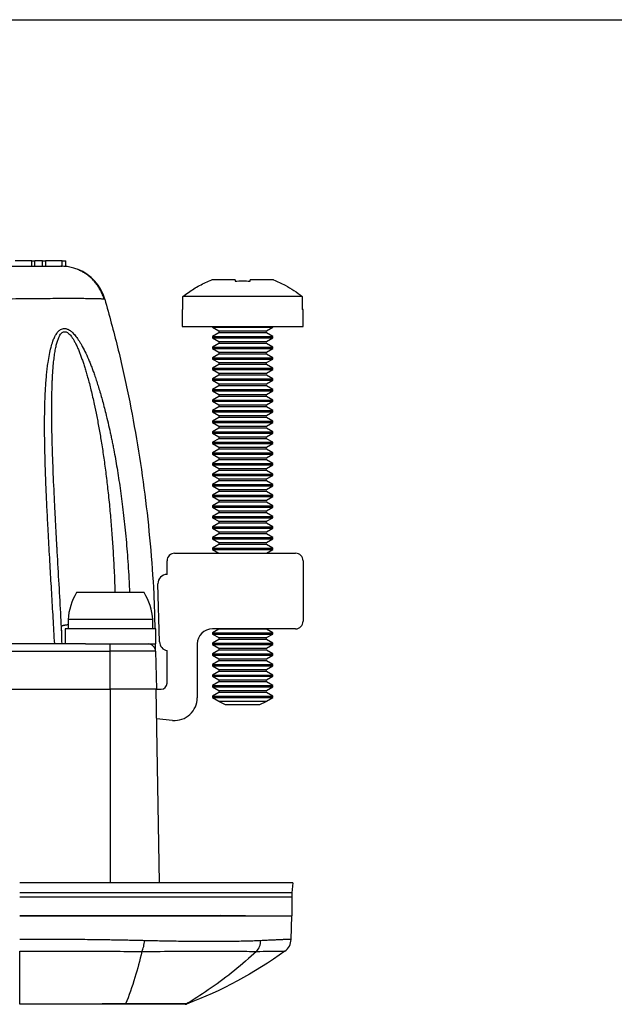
# Model space of a CAD drawing. Extents: x 3 to 428, y 3 to 275.
# Tile 23 of 42: x 182 to 217, y 218 to 275. Entities that reach past the tile are written whole.
import ezdxf

# ---------------------------------------------------------------- set-up
doc = ezdxf.new("R2010")
doc.units = 0
doc.linetypes.add('SLD-SOLID', pattern=[0])
doc.layers.get('0').update_dxf_attribs({"linetype": 'CONTINUOUS'})
doc.layers.add('BORDER', color=7, linetype='SLD-SOLID')

msp = doc.modelspace()

# ---------------------------------------------------------------- linework, layer by layer
at = {"color": 7, "linetype": 'SLD-SOLID'}
for p, q in [((182.896, 261.2351), (181.9335, 261.2351)), ((182.896, 260.9289), (182.896, 261.2351)), ((182.896, 261.2351), (183.071, 261.2351)), ((183.071, 260.9289), (183.071, 261.2351)), ((183.5085, 261.2351), (183.071, 261.2351)), ((183.5085, 260.9289), (183.5085, 261.2351)), ((183.5085, 261.2351), (183.6835, 261.2351)), ((183.6835, 261.2351), (183.6835, 260.9289)), ((184.646, 261.2351), (183.6835, 261.2351)), ((184.646, 261.2351), (184.8648, 261.2351)), ((184.8648, 260.9149), (184.8648, 261.2351)), ((184.5947, 260.9289), (184.646, 260.9284)), ((194.6606, 260.1414), (193.3077, 260.1414)), ((194.6606, 260.1414), (194.6606, 260.0628)), ((196.8885, 260.1414), (195.5356, 260.1414)), ((195.5356, 260.0628), (195.5356, 260.1414)), ((187.0731, 259.0348), (187.1193, 259.0228)), ((198.5502, 259.1789), (191.6461, 259.1789)), ((191.6461, 258.4264), (191.6461, 259.1789)), ((198.5502, 259.1789), (198.5502, 258.4264)), ((191.5981, 258.4264), (191.5981, 257.4289)), ((191.6461, 258.4264), (191.5981, 258.4264)), ((198.5981, 258.4264), (198.5502, 258.4264)), ((198.5981, 257.4289), (198.5981, 258.4264)), ((191.5981, 257.4289), (198.5981, 257.4289)), ((193.3481, 257.4289), (193.3481, 257.3906)), ((193.3481, 257.3906), (193.7128, 257.1801)), ((193.3481, 257.3906), (195.0981, 257.3906)), ((195.0981, 257.3906), (196.8481, 257.3906)), ((196.4834, 257.1801), (196.8481, 257.3906)), ((196.8481, 257.3906), (196.8481, 257.4289)), ((193.7128, 257.0652), (193.3481, 256.8547)), ((193.3481, 256.8547), (193.3481, 256.7781)), ((193.3481, 256.8547), (196.8481, 256.8547)), ((193.3481, 256.7781), (193.7128, 256.5676)), ((193.3481, 256.7781), (195.0981, 256.7781)), ((195.0981, 256.7781), (196.8481, 256.7781)), ((196.8481, 256.8547), (196.4834, 257.0652)), ((196.4834, 256.5676), (196.8481, 256.7781)), ((196.8481, 256.7781), (196.8481, 256.8547)), ((193.7128, 256.4527), (193.3481, 256.2422)), ((193.3481, 256.2422), (193.3481, 256.1656)), ((193.3481, 256.2422), (196.8481, 256.2422)), ((193.3481, 256.1656), (193.7128, 255.9551)), ((193.3481, 256.1656), (195.0981, 256.1656)), ((195.0981, 256.1656), (196.8481, 256.1656)), ((196.8481, 256.2422), (196.4834, 256.4527)), ((196.4834, 255.9551), (196.8481, 256.1656)), ((196.8481, 256.1656), (196.8481, 256.2422)), ((193.7128, 255.8402), (193.3481, 255.6297)), ((193.3481, 255.6297), (193.3481, 255.5531)), ((193.3481, 255.6297), (196.8481, 255.6297)), ((193.3481, 255.5531), (193.7128, 255.3426)), ((193.3481, 255.5531), (195.0981, 255.5531)), ((195.0981, 255.5531), (196.8481, 255.5531)), ((196.8481, 255.6297), (196.4834, 255.8402)), ((196.4834, 255.3426), (196.8481, 255.5531)), ((196.8481, 255.5531), (196.8481, 255.6297)), ((193.7128, 255.2277), (193.3481, 255.0172)), ((193.3481, 255.0172), (193.3481, 254.9406)), ((193.3481, 255.0172), (196.8481, 255.0172)), ((193.3481, 254.9406), (193.7128, 254.7301)), ((193.3481, 254.9406), (195.0981, 254.9406)), ((195.0981, 254.9406), (196.8481, 254.9406)), ((196.8481, 255.0172), (196.4834, 255.2277)), ((196.4834, 254.7301), (196.8481, 254.9406)), ((196.8481, 254.9406), (196.8481, 255.0172)), ((193.7128, 254.6152), (193.3481, 254.4047)), ((193.3481, 254.4047), (193.3481, 254.3281)), ((193.3481, 254.4047), (196.8481, 254.4047)), ((193.3481, 254.3281), (193.7128, 254.1176)), ((193.3481, 254.3281), (195.0981, 254.3281)), ((195.0981, 254.3281), (196.8481, 254.3281)), ((196.8481, 254.4047), (196.4834, 254.6152)), ((196.4834, 254.1176), (196.8481, 254.3281)), ((196.8481, 254.3281), (196.8481, 254.4047)), ((193.7128, 254.0027), (193.3481, 253.7922)), ((193.3481, 253.7922), (193.3481, 253.7156)), ((193.3481, 253.7922), (196.8481, 253.7922)), ((196.8481, 253.7922), (196.4834, 254.0027)), ((196.8481, 253.7156), (196.8481, 253.7922)), ((193.3481, 253.7156), (193.7128, 253.5051)), ((193.3481, 253.7156), (195.0981, 253.7156)), ((193.7128, 253.3902), (193.3481, 253.1797)), ((193.3481, 253.1797), (193.3481, 253.1031)), ((193.3481, 253.1797), (196.8481, 253.1797)), ((195.0981, 253.7156), (196.8481, 253.7156)), ((196.4834, 253.5051), (196.8481, 253.7156)), ((196.8481, 253.1797), (196.4834, 253.3902)), ((196.8481, 253.1031), (196.8481, 253.1797)), ((193.3481, 253.1031), (193.7128, 252.8926)), ((193.3481, 253.1031), (195.0981, 253.1031)), ((193.7128, 252.7777), (193.3481, 252.5672)), ((195.0981, 253.1031), (196.8481, 253.1031)), ((196.4834, 252.8926), (196.8481, 253.1031)), ((196.8481, 252.5672), (196.4834, 252.7777)), ((193.3481, 252.5672), (193.3481, 252.4906)), ((193.3481, 252.5672), (196.8481, 252.5672)), ((193.3481, 252.4906), (193.7128, 252.2801)), ((193.3481, 252.4906), (195.0981, 252.4906)), ((193.7128, 252.1652), (193.3481, 251.9547)), ((195.0981, 252.4906), (196.8481, 252.4906)), ((196.4834, 252.2801), (196.8481, 252.4906)), ((196.8481, 251.9547), (196.4834, 252.1652)), ((196.8481, 252.4906), (196.8481, 252.5672)), ((193.3481, 251.9547), (193.3481, 251.8781)), ((193.3481, 251.9547), (196.8481, 251.9547)), ((193.3481, 251.8781), (193.7128, 251.6676)), ((193.3481, 251.8781), (195.0981, 251.8781)), ((193.7128, 251.5527), (193.3481, 251.3422)), ((195.0981, 251.8781), (196.8481, 251.8781)), ((196.4834, 251.6676), (196.8481, 251.8781)), ((196.8481, 251.3422), (196.4834, 251.5527)), ((196.8481, 251.8781), (196.8481, 251.9547)), ((193.3481, 251.3422), (193.3481, 251.2656)), ((193.3481, 251.3422), (196.8481, 251.3422)), ((193.3481, 251.2656), (193.7128, 251.0551)), ((193.3481, 251.2656), (195.0981, 251.2656)), ((193.7128, 250.9402), (193.3481, 250.7297)), ((195.0981, 251.2656), (196.8481, 251.2656)), ((196.4834, 251.0551), (196.8481, 251.2656)), ((196.8481, 250.7297), (196.4834, 250.9402)), ((196.8481, 251.2656), (196.8481, 251.3422)), ((193.3481, 250.7297), (193.3481, 250.6531)), ((193.3481, 250.7297), (196.8481, 250.7297)), ((193.3481, 250.6531), (193.7128, 250.4426)), ((193.3481, 250.6531), (195.0981, 250.6531)), ((193.7128, 250.3277), (193.3481, 250.1172)), ((195.0981, 250.6531), (196.8481, 250.6531)), ((196.4834, 250.4426), (196.8481, 250.6531)), ((196.8481, 250.1172), (196.4834, 250.3277)), ((196.8481, 250.6531), (196.8481, 250.7297)), ((193.3481, 250.1172), (193.3481, 250.0406)), ((193.3481, 250.1172), (196.8481, 250.1172)), ((193.3481, 250.0406), (193.7128, 249.8301)), ((193.3481, 250.0406), (195.0981, 250.0406)), ((195.0981, 250.0406), (196.8481, 250.0406)), ((196.4834, 249.8301), (196.8481, 250.0406)), ((196.8481, 250.0406), (196.8481, 250.1172)), ((193.7128, 249.7152), (193.3481, 249.5047)), ((193.3481, 249.5047), (193.3481, 249.4281)), ((193.3481, 249.5047), (196.8481, 249.5047)), ((193.3481, 249.4281), (193.7128, 249.2176)), ((193.3481, 249.4281), (195.0981, 249.4281)), ((195.0981, 249.4281), (196.8481, 249.4281)), ((196.8481, 249.5047), (196.4834, 249.7152)), ((196.4834, 249.2176), (196.8481, 249.4281)), ((196.8481, 249.4281), (196.8481, 249.5047)), ((193.7128, 249.1027), (193.3481, 248.8922)), ((193.3481, 248.8922), (193.3481, 248.8156)), ((193.3481, 248.8922), (196.8481, 248.8922)), ((193.3481, 248.8156), (193.7128, 248.6051)), ((193.3481, 248.8156), (195.0981, 248.8156)), ((195.0981, 248.8156), (196.8481, 248.8156)), ((196.8481, 248.8922), (196.4834, 249.1027)), ((196.4834, 248.6051), (196.8481, 248.8156)), ((196.8481, 248.8156), (196.8481, 248.8922)), ((193.7128, 248.4902), (193.3481, 248.2797)), ((193.3481, 248.2797), (193.3481, 248.2031)), ((193.3481, 248.2797), (196.8481, 248.2797)), ((193.3481, 248.2031), (193.7128, 247.9926)), ((193.3481, 248.2031), (195.0981, 248.2031)), ((195.0981, 248.2031), (196.8481, 248.2031)), ((196.8481, 248.2797), (196.4834, 248.4902)), ((196.4834, 247.9926), (196.8481, 248.2031)), ((196.8481, 248.2031), (196.8481, 248.2797)), ((193.7128, 247.8777), (193.3481, 247.6672)), ((193.3481, 247.6672), (193.3481, 247.5906)), ((193.3481, 247.6672), (196.8481, 247.6672)), ((193.3481, 247.5906), (193.7128, 247.3801)), ((193.3481, 247.5906), (195.0981, 247.5906)), ((195.0981, 247.5906), (196.8481, 247.5906)), ((196.8481, 247.6672), (196.4834, 247.8777)), ((196.4834, 247.3801), (196.8481, 247.5906)), ((196.8481, 247.5906), (196.8481, 247.6672)), ((193.7128, 247.2652), (193.3481, 247.0547)), ((193.3481, 247.0547), (193.3481, 246.9781)), ((193.3481, 247.0547), (196.8481, 247.0547)), ((193.3481, 246.9781), (193.7128, 246.7676)), ((193.3481, 246.9781), (195.0981, 246.9781)), ((195.0981, 246.9781), (196.8481, 246.9781)), ((196.8481, 247.0547), (196.4834, 247.2652)), ((196.4834, 246.7676), (196.8481, 246.9781)), ((196.8481, 246.9781), (196.8481, 247.0547)), ((193.7128, 246.6527), (193.3481, 246.4422)), ((193.3481, 246.4422), (193.3481, 246.3656)), ((193.3481, 246.4422), (196.8481, 246.4422)), ((193.3481, 246.3656), (193.7128, 246.1551)), ((193.3481, 246.3656), (195.0981, 246.3656)), ((195.0981, 246.3656), (196.8481, 246.3656)), ((196.8481, 246.4422), (196.4834, 246.6527)), ((196.4834, 246.1551), (196.8481, 246.3656)), ((196.8481, 246.3656), (196.8481, 246.4422)), ((193.7128, 246.0402), (193.3481, 245.8297)), ((193.3481, 245.8297), (193.3481, 245.7531)), ((193.3481, 245.8297), (196.8481, 245.8297)), ((193.3481, 245.7531), (193.7128, 245.5426)), ((193.3481, 245.7531), (195.0981, 245.7531)), ((195.0981, 245.7531), (196.8481, 245.7531)), ((196.8481, 245.8297), (196.4834, 246.0402)), ((196.4834, 245.5426), (196.8481, 245.7531)), ((196.8481, 245.7531), (196.8481, 245.8297)), ((193.7128, 245.4277), (193.3481, 245.2172)), ((193.3481, 245.2172), (193.3481, 245.1406)), ((193.3481, 245.2172), (196.8481, 245.2172)), ((196.8481, 245.2172), (196.4834, 245.4277)), ((196.8481, 245.1406), (196.8481, 245.2172)), ((193.3481, 245.1406), (193.7128, 244.9301)), ((193.3481, 245.1406), (195.0981, 245.1406)), ((193.7128, 244.8152), (193.3481, 244.6047)), ((195.0981, 245.1406), (196.8481, 245.1406)), ((196.4834, 244.9301), (196.8481, 245.1406)), ((196.8481, 244.6047), (196.4834, 244.8152)), ((191.1606, 244.3039), (198.1606, 244.3039)), ((193.3481, 244.6047), (193.3481, 244.5281)), ((193.3481, 244.6047), (196.8481, 244.6047)), ((193.3481, 244.5281), (193.7128, 244.3176)), ((193.3481, 244.5281), (195.0981, 244.5281)), ((195.0981, 244.5281), (196.8481, 244.5281)), ((196.4834, 244.3176), (196.8481, 244.5281)), ((196.8481, 244.5281), (196.8481, 244.6047)), ((190.7231, 243.0789), (190.7231, 243.8664)), ((198.5981, 243.8664), (198.5981, 240.3664)), ((190.2858, 239.1715), (190.1983, 242.5402)), ((187.4418, 242.0289), (185.4854, 242.0289)), ((189.3981, 242.0289), (187.4418, 242.0289)), ((184.9918, 240.4593), (184.9918, 239.9289)), ((187.4418, 240.4593), (184.9918, 240.4593)), ((189.8918, 240.4593), (187.4418, 240.4593)), ((189.8918, 239.9289), (189.8918, 240.4593)), ((184.8168, 239.9289), (184.8168, 239.0539)), ((187.4418, 239.9289), (184.8168, 239.9289)), ((190.0668, 239.9289), (187.4418, 239.9289)), ((190.0668, 239.0539), (190.0668, 239.9289)), ((198.1606, 239.9289), (193.3481, 239.9289)), ((193.7128, 239.9152), (193.3481, 239.7047)), ((193.3481, 239.7047), (193.3481, 239.6281)), ((193.3481, 239.7047), (196.8481, 239.7047)), ((193.3481, 239.6281), (193.7128, 239.4176)), ((193.3481, 239.6281), (195.0981, 239.6281)), ((195.0981, 239.6281), (196.8481, 239.6281)), ((196.8481, 239.7047), (196.4834, 239.9152)), ((196.4834, 239.4176), (196.8481, 239.6281)), ((196.8481, 239.6281), (196.8481, 239.7047)), ((186.0079, 239.0539), (181.7563, 239.0539)), ((186.0079, 239.0539), (187.4418, 239.0539)), ((187.4243, 238.6278), (187.4243, 239.0539)), ((187.4418, 239.0539), (190.0668, 239.0539)), ((190.0604, 238.6279), (190.0493, 239.0539)), ((192.4731, 239.0539), (192.4731, 235.9362)), ((193.7128, 239.3027), (193.3481, 239.0922)), ((193.3481, 239.0922), (193.3481, 239.0156)), ((193.3481, 239.0922), (196.8481, 239.0922)), ((193.3481, 239.0156), (193.7128, 238.8051)), ((193.3481, 239.0156), (195.0981, 239.0156)), ((195.0981, 239.0156), (196.8481, 239.0156)), ((196.8481, 239.0922), (196.4834, 239.3027)), ((196.4834, 238.8051), (196.8481, 239.0156)), ((196.8481, 239.0156), (196.8481, 239.0922)), ((187.4243, 236.4289), (187.4243, 238.6278)), ((190.0604, 238.6278), (187.4243, 238.6278)), ((190.0604, 238.6278), (190.118, 236.4289)), ((190.7231, 236.7789), (190.7231, 238.6675)), ((193.7128, 238.6902), (193.3481, 238.4797)), ((193.3481, 238.4797), (193.3481, 238.4031)), ((193.3481, 238.4797), (196.8481, 238.4797)), ((193.3481, 238.4031), (193.7128, 238.1926)), ((193.3481, 238.4031), (195.0981, 238.4031)), ((195.0981, 238.4031), (196.8481, 238.4031)), ((196.8481, 238.4797), (196.4834, 238.6902)), ((196.4834, 238.1926), (196.8481, 238.4031)), ((196.8481, 238.4031), (196.8481, 238.4797)), ((193.7128, 238.0777), (193.3481, 237.8672)), ((193.3481, 237.8672), (193.3481, 237.7906)), ((193.3481, 237.8672), (196.8481, 237.8672)), ((193.3481, 237.7906), (193.7128, 237.5801)), ((193.3481, 237.7906), (195.0981, 237.7906)), ((195.0981, 237.7906), (196.8481, 237.7906)), ((196.8481, 237.8672), (196.4834, 238.0777)), ((196.4834, 237.5801), (196.8481, 237.7906)), ((196.8481, 237.7906), (196.8481, 237.8672)), ((193.7128, 237.4652), (193.3481, 237.2547)), ((193.3481, 237.2547), (193.3481, 237.1781)), ((193.3481, 237.2547), (196.8481, 237.2547)), ((196.8481, 237.2547), (196.4834, 237.4652)), ((196.8481, 237.1781), (196.8481, 237.2547)), ((193.3481, 237.1781), (193.7128, 236.9676)), ((193.3481, 237.1781), (195.0981, 237.1781)), ((193.7128, 236.8527), (193.3481, 236.6422)), ((193.3481, 236.6422), (193.3481, 236.5656)), ((193.3481, 236.6422), (196.8481, 236.6422)), ((195.0981, 237.1781), (196.8481, 237.1781)), ((196.4834, 236.9676), (196.8481, 237.1781)), ((196.8481, 236.6422), (196.4834, 236.8527)), ((196.8481, 236.5656), (196.8481, 236.6422)), ((179.1118, 236.4289), (187.4243, 236.4289)), ((190.118, 236.4289), (187.4243, 236.4289)), ((190.0805, 236.4289), (190.276, 225.2289)), ((190.118, 236.4289), (190.3731, 236.4289)), ((193.3481, 236.5656), (193.7128, 236.3551)), ((193.3481, 236.5656), (195.0981, 236.5656)), ((193.7128, 236.2402), (193.3481, 236.0297)), ((195.0981, 236.5656), (196.8481, 236.5656)), ((196.4834, 236.3551), (196.8481, 236.5656)), ((196.8481, 236.0297), (196.4834, 236.2402)), ((193.3481, 236.0297), (193.3481, 235.9531)), ((193.3481, 236.0297), (196.8481, 236.0297)), ((193.3481, 235.9531), (193.7128, 235.7426)), ((193.3481, 235.9531), (195.0981, 235.9531)), ((196.4652, 235.727), (193.7311, 235.727)), ((193.7311, 235.727), (194.0949, 235.5539)), ((194.0949, 235.5539), (196.1013, 235.5539)), ((195.0981, 235.9531), (196.8481, 235.9531)), ((196.1013, 235.5539), (196.4651, 235.727)), ((196.4834, 235.7426), (196.8481, 235.9531)), ((196.8481, 235.9531), (196.8481, 236.0297)), ((191.0462, 234.6287), (190.1105, 234.7106)), ((198.003, 225.2289), (197.9517, 224.6431)), ((197.9418, 224.4143), (197.9418, 223.3039)), ((197.9062, 221.9466), (197.9418, 223.3039)), ((191.8316, 218.1915), (191.8464, 218.1979)), ((191.8524, 218.2031), (191.8584, 218.2101)), ((191.951, 218.2702), (191.8584, 218.2101))]:
    msp.add_line(p, q, dxfattribs=at)
at = {"color": 8, "linetype": 'SLD-SOLID'}
for p, q in [((184.646, 260.9284), (184.646, 261.2351)), ((193.7128, 257.1801), (196.4834, 257.1801)), ((196.4834, 257.0652), (193.7128, 257.0652)), ((193.7128, 256.5676), (196.4834, 256.5676)), ((196.4834, 256.4527), (193.7128, 256.4527)), ((193.7128, 255.9551), (196.4834, 255.9551)), ((196.4834, 255.8402), (193.7128, 255.8402)), ((193.7128, 255.3426), (196.4834, 255.3426)), ((196.4834, 255.2277), (193.7128, 255.2277)), ((193.7128, 254.7301), (196.4834, 254.7301)), ((196.4834, 254.6152), (193.7128, 254.6152)), ((193.7128, 254.1176), (196.4834, 254.1176)), ((196.4834, 254.0027), (193.7128, 254.0027)), ((193.7128, 253.5051), (196.4834, 253.5051)), ((196.4834, 253.3902), (193.7128, 253.3902)), ((193.7128, 252.8926), (196.4834, 252.8926)), ((196.4834, 252.7777), (193.7128, 252.7777)), ((193.7128, 252.2801), (196.4834, 252.2801)), ((196.4834, 252.1652), (193.7128, 252.1652)), ((193.7128, 251.6676), (196.4834, 251.6676)), ((196.4834, 251.5527), (193.7128, 251.5527)), ((193.7128, 251.0551), (196.4834, 251.0551)), ((196.4834, 250.9402), (193.7128, 250.9402)), ((193.7128, 250.4426), (196.4834, 250.4426)), ((196.4834, 250.3277), (193.7128, 250.3277)), ((193.7128, 249.8301), (196.4834, 249.8301)), ((196.4834, 249.7152), (193.7128, 249.7152)), ((193.7128, 249.2176), (196.4834, 249.2176)), ((196.4834, 249.1027), (193.7128, 249.1027)), ((193.7128, 248.6051), (196.4834, 248.6051)), ((196.4834, 248.4902), (193.7128, 248.4902)), ((193.7128, 247.9926), (196.4834, 247.9926)), ((196.4834, 247.8777), (193.7128, 247.8777)), ((193.7128, 247.3801), (196.4834, 247.3801)), ((196.4834, 247.2652), (193.7128, 247.2652)), ((193.7128, 246.7676), (196.4834, 246.7676)), ((196.4834, 246.6527), (193.7128, 246.6527)), ((193.7128, 246.1551), (196.4834, 246.1551)), ((196.4834, 246.0402), (193.7128, 246.0402)), ((193.7128, 245.5426), (196.4834, 245.5426)), ((196.4834, 245.4277), (193.7128, 245.4277)), ((193.7128, 244.9301), (196.4834, 244.9301)), ((196.4834, 244.8152), (193.7128, 244.8152)), ((193.7128, 244.3176), (196.4834, 244.3176)), ((196.4834, 239.9152), (193.7128, 239.9152)), ((193.7128, 239.4176), (196.4834, 239.4176)), ((196.4834, 239.3027), (193.7128, 239.3027)), ((179.1118, 238.6278), (187.4243, 238.6278)), ((193.7128, 238.8051), (196.4834, 238.8051)), ((196.4834, 238.6902), (193.7128, 238.6902)), ((193.7128, 238.1926), (196.4834, 238.1926)), ((196.4834, 238.0777), (193.7128, 238.0777)), ((193.7128, 237.5801), (196.4834, 237.5801)), ((196.4834, 237.4652), (193.7128, 237.4652)), ((193.7128, 236.9676), (196.4834, 236.9676)), ((196.4834, 236.8527), (193.7128, 236.8527)), ((187.4418, 225.2289), (187.4418, 236.4289)), ((193.7128, 236.3551), (196.4834, 236.3551)), ((196.4834, 236.2402), (193.7128, 236.2402)), ((193.7128, 235.7426), (196.4834, 235.7426))]:
    msp.add_line(p, q, dxfattribs=at)
at = {"color": 7, "linetype": 'SLD-SOLID', "flags": 128}
for points in [[(193.7128, 244.3176), (193.7265, 244.307), (193.7295, 244.3039)], [(196.4668, 244.3039), (196.4697, 244.307), (196.4834, 244.3176)], [(193.7295, 239.9289), (193.7265, 239.9257), (193.7128, 239.9152)], [(196.4834, 239.9152), (196.4697, 239.9257), (196.4668, 239.9289)]]:
    msp.add_lwpolyline(points, dxfattribs=at)
at = {"color": 7, "linetype": 'SLD-SOLID'}
for centre, radius, start, end in [((184.5947, 258.3039), 2.625, 15.89445, 68.24548), ((193.6796, 257.1226), 0.0663, 300, 60), ((196.5166, 257.1226), 0.0663, 120, 240), ((193.6796, 256.5101), 0.0663, 300, 60), ((196.5166, 256.5101), 0.0663, 120, 240), ((193.6796, 255.8976), 0.0663, 300, 60), ((196.5166, 255.8976), 0.0663, 120, 240), ((193.6796, 255.2851), 0.0663, 300, 60), ((196.5166, 255.2851), 0.0663, 120, 240), ((193.6796, 254.6726), 0.0663, 300, 60), ((196.5166, 254.6726), 0.0663, 120, 240), ((193.6796, 254.0601), 0.0663, 300, 60), ((196.5166, 254.0601), 0.0663, 120, 240), ((193.6796, 253.4476), 0.0663, 300, 60), ((196.5166, 253.4476), 0.0663, 120, 240), ((193.6796, 252.8351), 0.0663, 300, 60), ((196.5166, 252.8351), 0.0663, 120, 240), ((193.6796, 252.2226), 0.0663, 300, 60), ((196.5166, 252.2226), 0.0663, 120, 240), ((193.6796, 251.6101), 0.0663, 300, 60), ((196.5166, 251.6101), 0.0663, 120, 240), ((193.6796, 250.9976), 0.0663, 300, 60), ((196.5166, 250.9976), 0.0663, 120, 240), ((193.6796, 250.3851), 0.0663, 300, 60), ((196.5166, 250.3851), 0.0663, 120, 240), ((193.6796, 249.7726), 0.0663, 300, 60), ((196.5166, 249.7726), 0.0663, 120, 240), ((193.6796, 249.1601), 0.0663, 300, 60), ((196.5166, 249.1601), 0.0663, 120, 240), ((193.6796, 248.5476), 0.0663, 300, 60), ((196.5166, 248.5476), 0.0663, 120, 240), ((193.6796, 247.9351), 0.0663, 300, 60), ((196.5166, 247.9351), 0.0663, 120, 240), ((193.6796, 247.3226), 0.0663, 300, 60), ((196.5166, 247.3226), 0.0663, 120, 240), ((193.6796, 246.7101), 0.0663, 300, 60), ((196.5166, 246.7101), 0.0663, 120, 240), ((193.6796, 246.0976), 0.0663, 300, 60), ((196.5166, 246.0976), 0.0663, 120, 240), ((193.6796, 245.4851), 0.0663, 300, 60), ((196.5166, 245.4851), 0.0663, 120, 240), ((193.6796, 244.8726), 0.0663, 300, 60), ((196.5166, 244.8726), 0.0663, 120, 240), ((191.1606, 243.8664), 0.4375, 90, 180), ((198.1606, 243.8664), 0.4375, 0, 90), ((190.7231, 242.5539), 0.525, 90, 181.48787), ((188.4838, 240.2235), 3.5, 148.94778, 176.13711), ((186.3997, 240.2235), 3.5, 3.86289, 31.05222), ((198.1606, 240.3664), 0.4375, 270, 0), ((193.3481, 239.0539), 0.875, 90, 180), ((189.6231, 238.6164), 0.4375, 1.5, 90), ((190.8106, 239.1851), 0.525, 181.48787, 260.40593), ((193.6796, 239.3601), 0.0663, 300, 60), ((196.5166, 239.3601), 0.0663, 120, 240), ((193.6796, 238.7476), 0.0663, 300, 60), ((196.5166, 238.7476), 0.0663, 120, 240), ((193.6796, 238.1351), 0.0663, 300, 60), ((196.5166, 238.1351), 0.0663, 120, 240), ((193.6796, 237.5226), 0.0663, 300, 60), ((196.5166, 237.5226), 0.0663, 120, 240), ((190.3731, 236.7789), 0.35, 270, 0), ((193.6796, 236.9101), 0.0663, 300, 60), ((196.5166, 236.9101), 0.0663, 120, 240), ((193.6796, 236.2976), 0.0663, 300, 60), ((196.5166, 236.2976), 0.0663, 120, 240), ((191.1606, 235.9362), 1.3125, 265, 0), ((193.6796, 235.6851), 0.0663, 39.13256, 60), ((196.5166, 235.6851), 0.0663, 120, 140.86744), ((200.5668, 224.4143), 2.625, 175, 180), ((191.7849, 218.3601), 0.175, 270, 285.51914)]:
    msp.add_arc(centre, radius, start, end, dxfattribs=at)
for points, knots in [([(177.9318, 260.9289), (178.2214, 260.9289), (178.8013, 260.9289), (179.6567, 260.9289), (180.4841, 260.9289), (181.2693, 260.9289), (181.9977, 260.9289), (182.6566, 260.9289), (183.2343, 260.9289), (183.7204, 260.9289), (184.1088, 260.9289), (184.3817, 260.9289), (184.5308, 260.9289), (184.5501, 260.9289), (184.5543, 260.9289)], [0, 0, 0, 0, 0.0882844, 0.1767739, 0.265333, 0.3539784, 0.4429533, 0.5317198, 0.6204527, 0.7094431, 0.798153, 0.8867078, 0.9752693, 1, 1, 1, 1]), ([(187.0725, 259.0346), (187.0479, 259.1157), (186.9946, 259.2919), (186.8763, 259.5403), (186.7372, 259.7723), (186.5802, 259.9828), (186.415, 260.1644), (186.2412, 260.3224), (186.0719, 260.4526), (185.8959, 260.5668), (185.7097, 260.6673), (185.4977, 260.7605), (185.2406, 260.8453), (184.9237, 260.9142), (184.6903, 260.9238), (184.5656, 260.9289)], [0, 0, 0, 0, 0.0751643, 0.1631968, 0.2435495, 0.3152624, 0.3962868, 0.4615249, 0.5239468, 0.5862066, 0.6481058, 0.7121976, 0.7922458, 0.888919, 1, 1, 1, 1]), ([(191.6461, 259.1789), (191.8516, 259.3293), (192.2651, 259.6322), (192.8319, 259.9389), (193.1883, 260.0906), (193.3077, 260.1414)], [0, 0, 0, 0, 0.396463, 0.7978789, 1, 1, 1, 1]), ([(194.6606, 260.0628), (194.8065, 260.0734), (195.0981, 260.0947), (195.3898, 260.0734), (195.5356, 260.0628)], [0, 0, 0, 0, 0.5000037, 1, 1, 1, 1]), ([(196.8885, 260.1414), (197.1146, 260.0414), (197.5207, 259.8618), (198.0738, 259.5327), (198.391, 259.2971), (198.5502, 259.1789)], [0, 0, 0, 0, 0.3847348, 0.6912305, 1, 1, 1, 1]), ([(187.1193, 259.0228), (187.3723, 258.0961), (187.8784, 256.2417), (188.5041, 253.4242), (189.0315, 250.5839), (189.4518, 247.7221), (189.7617, 244.8436), (189.9572, 242.2441), (190.0016, 240.6036), (190.0198, 239.9289)], [0, 0, 0, 0, 0.1488761, 0.2979087, 0.4470927, 0.5964212, 0.7458863, 0.8954796, 1, 1, 1, 1]), ([(184.3503, 244.6584), (184.3501, 244.663), (184.3408, 244.8299), (184.3229, 245.1585), (184.2966, 245.6442), (184.2729, 246.0919), (184.2576, 246.3829), (184.251, 246.5122), (184.2508, 246.5174)], [0, 0, 0, 0, 0.0074065, 0.2689453, 0.5301495, 0.7910267, 0.9916828, 1, 1, 1, 1]), ([(184.6216, 239.8104), (184.6033, 240.1559), (184.5512, 241.1341), (184.46, 242.7415), (184.3859, 244.0121), (184.3515, 244.6494), (184.3511, 244.6579)], [0, 0, 0, 0, 0.2135153, 0.6043497, 0.9947489, 1, 1, 1, 1]), ([(184.9918, 240.1578), (184.9775, 240.1562), (184.9351, 240.1513), (184.8735, 240.143), (184.8066, 240.1331), (184.7496, 240.1233), (184.7032, 240.1137), (184.6675, 240.1043), (184.6419, 240.0957), (184.6225, 240.087), (184.6061, 240.0765), (184.5948, 240.0656), (184.5903, 240.0563), (184.589, 240.0512), (184.5893, 240.0495), (184.5894, 240.0495)], [0, 0, 0, 0, 0.0539499, 0.1596586, 0.2653695, 0.3710774, 0.4712703, 0.5620569, 0.6434411, 0.7084261, 0.7825703, 0.8814613, 0.9516448, 0.9982232, 1, 1, 1, 1]), ([(190.0805, 236.4289), (190.0805, 236.4289), (190.0118, 236.4289), (189.7474, 236.4289), (189.5519, 236.4289), (189.0634, 236.4289), (188.7707, 236.4289), (188.1325, 236.4289), (187.7872, 236.4289), (187.4418, 236.4289)], [0, 0, 0, 0, 0.25, 0.25, 0.5, 0.5, 0.75, 0.75, 1, 1, 1, 1]), ([(197.9517, 224.6431), (197.9517, 224.6431), (197.9517, 224.6431), (197.1311, 224.6431), (193.6259, 224.6431), (188.3797, 224.6431), (184.2547, 224.6431), (182.1917, 224.6431), (182.1917, 224.6431)], [-0.0000021, -0.0000021, -0.0000021, -0.0000021, -0.0000004, 0.2499996, 0.4999996, 0.7499996, 0.9999996, 1.0000018, 1.0000018, 1.0000018, 1.0000018]), ([(182.1918, 223.3039), (183.2319, 223.3039), (184.2545, 223.3039), (185.7637, 223.3039), (186.2626, 223.3039), (187.2519, 223.3039), (187.7436, 223.3039), (189.1734, 223.3039), (190.0772, 223.3039), (191.3608, 223.3039), (191.7779, 223.3039), (192.5806, 223.3039), (192.9627, 223.3039), (194.052, 223.3039), (194.7031, 223.3039), (195.5666, 223.3039), (195.8349, 223.3039), (196.3214, 223.3039), (196.5413, 223.3039), (196.9343, 223.3039), (197.1075, 223.3039), (197.4071, 223.3039), (197.534, 223.3039), (197.8388, 223.3039), (197.9418, 223.3039), (197.9418, 223.3039)], [0, 0, 0, 0, 0.125, 0.125, 0.1875, 0.1875, 0.25, 0.25, 0.375, 0.375, 0.4375, 0.4375, 0.5, 0.5, 0.625, 0.625, 0.6875, 0.6875, 0.75, 0.75, 0.8125, 0.8125, 0.875, 0.875, 1, 1, 1, 1]), ([(195.2567, 223.3039), (195.1501, 223.3039), (194.8181, 223.3039), (194.1766, 223.3039), (193.3407, 223.3039), (192.4319, 223.3039), (191.4588, 223.3039), (190.4283, 223.3039), (189.3479, 223.3039), (188.2251, 223.3039), (187.0652, 223.3039), (185.8727, 223.3039), (184.6574, 223.3039), (183.4273, 223.3039), (182.6035, 223.3039), (182.1918, 223.3039)], [0, 0, 0, 0, 0.0379623, 0.1181134, 0.1981536, 0.278223, 0.3583645, 0.4388877, 0.519037, 0.5990766, 0.6791448, 0.7592812, 0.8397861, 0.9199311, 1, 1, 1, 1]), ([(193.7979, 223.3452), (193.8124, 223.3342), (193.8447, 223.3096), (193.8854, 223.3059), (193.9078, 223.3039)], [0, 0, 0, 0, 0.4474839, 1, 1, 1, 1]), ([(189.4128, 221.8696), (189.2984, 221.8725), (189.0701, 221.8784), (188.7234, 221.8861), (188.3751, 221.8933), (188.0253, 221.8999), (187.6742, 221.9061), (187.3222, 221.9118), (186.9695, 221.9172), (186.6163, 221.9221), (186.1801, 221.9275), (185.6498, 221.9326), (185.0147, 221.9371), (184.3498, 221.9404), (183.6556, 221.9433), (182.9331, 221.9458), (182.4417, 221.9463), (182.1918, 221.9466)], [0, 0, 0, 0, 0.0513878, 0.1024693, 0.1532449, 0.2037109, 0.2538646, 0.303706, 0.3532351, 0.4024543, 0.451367, 0.5343725, 0.6207499, 0.7104776, 0.8035784, 0.9000784, 1, 1, 1, 1]), ([(189.2708, 221.2519), (189.3101, 221.3279), (189.3446, 221.4237), (189.3942, 221.6377), (189.4089, 221.7553), (189.4128, 221.8696)], [0, 0, 0, 0, 0.5, 0.5, 1, 1, 1, 1]), ([(196.146, 221.8696), (196.0888, 221.8669), (195.9719, 221.8613), (195.7826, 221.8541), (195.5774, 221.8473), (195.3547, 221.8409), (194.9145, 221.8299), (194.2147, 221.8206), (193.2048, 221.8177), (192.1182, 221.8222), (191.1806, 221.8334), (190.4333, 221.847), (189.9197, 221.8571), (189.5784, 221.8655), (189.4128, 221.8696)], [0, 0, 0, 0, 0.0380365, 0.0777448, 0.1191167, 0.1621434, 0.2068149, 0.3640321, 0.5187836, 0.6662439, 0.8148329, 0.8800809, 0.9418133, 1, 1, 1, 1]), ([(195.9056, 221.2519), (195.9782, 221.3288), (196.0397, 221.4256), (196.1231, 221.6398), (196.1447, 221.7567), (196.146, 221.8696)], [0, 0, 0, 0, 0.5, 0.5, 1, 1, 1, 1]), ([(197.9062, 221.9466), (197.9053, 221.9465), (197.9036, 221.9464), (197.8899, 221.9456), (197.8687, 221.9445), (197.8395, 221.9432), (197.8031, 221.9419), (197.7598, 221.9404), (197.7101, 221.9388), (197.6543, 221.937), (197.593, 221.935), (197.5264, 221.9327), (197.4549, 221.93), (197.3487, 221.9256), (197.1959, 221.9187), (196.9807, 221.9088), (196.7345, 221.8976), (196.4591, 221.8851), (196.2508, 221.8748), (196.146, 221.8696)], [0, 0, 0, 0, 0.0498173, 0.0988116, 0.1469845, 0.1943395, 0.2408796, 0.2866083, 0.3315294, 0.3756457, 0.4189574, 0.4614634, 0.5031626, 0.5440527, 0.6331998, 0.7233585, 0.8145541, 0.9067709, 1, 1, 1, 1]), ([(197.544, 221.2603), (197.6489, 221.336), (197.7417, 221.4405), (197.869, 221.6817), (197.9028, 221.8173), (197.9062, 221.9466)], [0, 0, 0, 0, 0.5, 0.5, 1, 1, 1, 1]), ([(182.1918, 221.2603), (182.8014, 221.2603), (183.4118, 221.2589), (184.6247, 221.2577), (185.227, 221.2577), (186.4155, 221.2559), (187.0028, 221.2541), (188.1556, 221.2526), (188.7209, 221.2526), (189.2708, 221.2519)], [0, 0, 0, 0, 0.25, 0.25, 0.5, 0.5, 0.75, 0.75, 1, 1, 1, 1]), ([(189.2708, 221.2519), (189.143, 220.7223), (188.8494, 219.6307), (188.517, 218.6783), (188.3269, 218.2101)], [0.00874245, 0.00874245, 0.00874245, 0.00874245, 0.42951391, 0.92077146, 0.92077146, 0.92077146, 0.92077146]), ([(189.2708, 221.2519), (189.9884, 221.2523), (190.6725, 221.2532), (191.9693, 221.2549), (192.5794, 221.2566), (193.706, 221.2566), (194.2219, 221.2548), (195.1484, 221.2533), (195.5577, 221.2523), (195.9056, 221.2519)], [0, 0, 0, 0, 0.25, 0.25, 0.5, 0.5, 0.75, 0.75, 1, 1, 1, 1]), ([(195.9056, 221.2519), (196.4412, 221.2533), (196.85, 221.2549), (197.2633, 221.2579), (197.3677, 221.2577), (197.5081, 221.2589), (197.544, 221.2603), (197.544, 221.2603)], [0, 0, 0, 0, 0.5, 0.5, 0.75, 0.75, 1, 1, 1, 1]), ([(188.3269, 218.2101), (187.981, 218.2081), (187.2145, 218.2036), (185.8166, 218.1998), (184.1175, 218.1969), (182.8389, 218.1966), (182.1918, 218.1964)], [0, 0, 0, 0, 0.1691654, 0.3747917, 0.6835659, 1, 1, 1, 1]), ([(188.3263, 218.1851), (187.7658, 218.1851), (186.5238, 218.1851), (184.479, 218.1851), (182.9946, 218.1851), (182.1918, 218.1851)], [0, 0, 0, 0, 0.2740729, 0.6074056, 1, 1, 1, 1]), ([(191.7683, 218.1851), (191.7671, 218.1851), (191.7647, 218.1851), (191.7509, 218.1851), (191.7295, 218.1851), (191.6999, 218.1851), (191.6623, 218.1851), (191.6165, 218.1851), (191.5627, 218.1851), (191.4342, 218.1851), (191.1783, 218.1851), (190.7297, 218.1851), (190.2143, 218.1851), (189.7407, 218.1851), (189.3308, 218.1851), (189.0019, 218.1851), (188.6663, 218.1851), (188.4399, 218.1851), (188.3263, 218.1851)], [0, 0, 0, 0, 0.0315121, 0.0627713, 0.0938513, 0.1248273, 0.1557752, 0.1867709, 0.2178902, 0.2492078, 0.3818305, 0.5141256, 0.6309456, 0.7477496, 0.8112045, 0.8739838, 0.9367082, 1, 1, 1, 1]), ([(191.8584, 218.2101), (191.8575, 218.2103), (191.8559, 218.2109), (191.8428, 218.2117), (191.8218, 218.2126), (191.7921, 218.2135), (191.7543, 218.2144), (191.7085, 218.2154), (191.655, 218.2163), (191.5313, 218.2185), (191.2731, 218.221), (190.8162, 218.2217), (190.2736, 218.2207), (189.7321, 218.2178), (189.2266, 218.2147), (188.8229, 218.2126), (188.5349, 218.2111), (188.3828, 218.2103), (188.3269, 218.2101)], [0, 0, 0, 0, 0.0316338, 0.0631286, 0.0944815, 0.1256905, 0.1567502, 0.1876567, 0.2184092, 0.2490043, 0.3747002, 0.5141625, 0.6303665, 0.7479736, 0.8437449, 0.9176819, 0.9697583, 1, 1, 1, 1])]:
    msp.add_open_spline(points, degree=3, knots=knots, dxfattribs=at)
at = {"color": 8, "linetype": 'SLD-SOLID'}
for points, knots in [([(179.1118, 259.0111), (179.3457, 259.0148), (179.8848, 259.0233), (180.7032, 259.0347), (181.5554, 259.0454), (182.3582, 259.0542), (183.1069, 259.0611), (183.7964, 259.0661), (184.4362, 259.0693), (185.0241, 259.0706), (185.5565, 259.0699), (186.0202, 259.0671), (186.4091, 259.0623), (186.7212, 259.0556), (186.9398, 259.0466), (187.0557, 259.0396), (187.0721, 259.0351), (187.0731, 259.0348)], [0, 0, 0, 0, 0.0572776, 0.131954, 0.2053924, 0.277627, 0.3486413, 0.4184209, 0.4869705, 0.5584283, 0.6302864, 0.7025477, 0.7751964, 0.8482202, 0.9216558, 0.9955385, 1, 1, 1, 1]), ([(184.2168, 239.0539), (184.1883, 239.5544), (184.1318, 240.5444), (184.0463, 242.0062), (183.9747, 243.2335), (183.9174, 244.23), (183.874, 245.0048), (183.8353, 245.7174), (183.8011, 246.3729), (183.7713, 246.9734), (183.7439, 247.5588), (183.7193, 248.1259), (183.6976, 248.6748), (183.6789, 249.2055), (183.6633, 249.7181), (183.6449, 250.4516), (183.6313, 251.3763), (183.636, 252.4602), (183.6593, 253.2864), (183.69, 253.8846), (183.717, 254.2847), (183.7495, 254.6614), (183.7874, 255.0149), (183.8382, 255.4021), (183.9062, 255.8098), (183.9988, 256.2226), (184.0976, 256.5487), (184.1976, 256.7972), (184.2841, 256.9624), (184.3647, 257.0814), (184.4361, 257.1649), (184.5463, 257.2635), (184.6687, 257.3208), (184.7938, 257.3265), (184.8695, 257.3163), (184.9749, 257.2841), (185.0826, 257.2238), (185.1895, 257.1401), (185.2744, 257.0612), (185.3617, 256.9672), (185.4511, 256.858), (185.5414, 256.735), (185.6324, 256.5981), (185.7243, 256.4474), (185.8575, 256.2112), (186.0285, 255.8698), (186.1734, 255.5389), (186.2683, 255.3064), (186.3142, 255.1909), (186.3601, 255.0724), (186.406, 254.9508), (186.4519, 254.8261), (186.4978, 254.6983), (186.6031, 254.3977), (186.765, 253.9012), (186.9747, 253.1846), (187.206, 252.3053), (187.3654, 251.6167), (187.4665, 251.1446), (187.4953, 251.0077), (187.5239, 250.8692), (187.5524, 250.7293), (187.5806, 250.5878), (187.6087, 250.4448), (187.695, 249.9966), (187.8349, 249.2105), (188.0137, 248.0524), (188.1783, 246.7956), (188.325, 245.4396), (188.4455, 243.9841), (188.5214, 242.8362), (188.5437, 242.1731), (188.5485, 242.0289)], [0, 0, 0, 0, 0.0421248, 0.0833223, 0.123113, 0.1455944, 0.1674105, 0.1885623, 0.2058421, 0.2228907, 0.2394414, 0.2554956, 0.2710546, 0.2861196, 0.3006923, 0.3147743, 0.3488035, 0.3799561, 0.4082749, 0.4206579, 0.4324296, 0.4435978, 0.4541713, 0.4641607, 0.4787421, 0.4918188, 0.5034775, 0.5112626, 0.5182694, 0.5225566, 0.5265777, 0.5303779, 0.5394468, 0.5423509, 0.5452741, 0.5482681, 0.5546119, 0.5580279, 0.5616511, 0.5656855, 0.5699655, 0.5745139, 0.57935, 0.5844895, 0.5899455, 0.6028588, 0.6172199, 0.6206502, 0.6241572, 0.6277416, 0.6314038, 0.6351445, 0.638964, 0.6428628, 0.6620121, 0.6829298, 0.7056448, 0.7384191, 0.7422982, 0.7462178, 0.750178, 0.7541789, 0.7582206, 0.7623031, 0.7664264, 0.7965801, 0.8294173, 0.8649519, 0.9031962, 0.9441613, 0.9878577, 1, 1, 1, 1]), ([(184.2508, 246.5174), (184.245, 246.6294), (184.2078, 247.3539), (184.1454, 248.663), (184.0877, 250.1891), (184.0573, 251.4116), (184.0455, 252.3369), (184.0477, 253.1931), (184.0604, 253.7729), (184.0723, 254.1005), (184.0762, 254.1995), (184.0805, 254.2968), (184.085, 254.3926), (184.0898, 254.4868), (184.0948, 254.5794), (184.1002, 254.6705), (184.1152, 254.9071), (184.1413, 255.2395), (184.1869, 255.6515), (184.2356, 255.9859), (184.2911, 256.2777), (184.3535, 256.5274), (184.4341, 256.7689), (184.5227, 256.9498), (184.6208, 257.0624), (184.69, 257.1124), (184.7632, 257.137), (184.84, 257.1357), (184.9195, 257.1084), (185.0344, 257.0344), (185.1486, 256.9089), (185.261, 256.7477), (185.3532, 256.5929), (185.4473, 256.4126), (185.5432, 256.2067), (185.6339, 255.9913), (185.7199, 255.7702), (185.8011, 255.5467), (185.8826, 255.3076), (185.9642, 255.0528), (186.0458, 254.7823), (186.1684, 254.3525), (186.3274, 253.7379), (186.5007, 252.9802), (186.6575, 252.2184), (186.7973, 251.468), (186.9337, 250.6586), (187.065, 249.7917), (187.1888, 248.8715), (187.3046, 247.8934), (187.408, 246.887), (187.498, 245.8589), (187.5743, 244.8218), (187.6389, 243.7281), (187.6837, 242.7892), (187.7006, 242.2127), (187.706, 242.0289)], [0, 0, 0, 0, 0.0124973, 0.0807774, 0.1461567, 0.1834012, 0.2181751, 0.2504953, 0.2803818, 0.2842172, 0.2879965, 0.2917199, 0.2953874, 0.2989993, 0.3025554, 0.3060559, 0.309501, 0.3298905, 0.3446725, 0.3579867, 0.3698615, 0.3803373, 0.3894728, 0.4019608, 0.4066799, 0.4109479, 0.4149257, 0.4188106, 0.4228134, 0.427128, 0.4372499, 0.4434315, 0.4503648, 0.4580936, 0.4666496, 0.4760559, 0.4843715, 0.4932164, 0.5025968, 0.5125177, 0.5229834, 0.5339977, 0.5621464, 0.5933934, 0.620169, 0.648376, 0.6780238, 0.7111854, 0.7456311, 0.7810432, 0.8204944, 0.8579305, 0.8956197, 0.9359648, 0.9795788, 1, 1, 1, 1]), ([(184.6414, 239.0539), (184.637, 239.2781), (184.6312, 239.5752), (184.6198, 239.8881), (184.6141, 239.9888), (184.611, 240.0172), (184.6101, 240.026)], [0, 0, 0, 0, 0.6681667, 0.8853171, 0.9643194, 1, 1, 1, 1]), ([(195.9056, 221.2519), (195.4845, 220.8772), (194.6407, 220.1264), (193.3167, 219.1309), (192.3961, 218.5507), (191.951, 218.2702)], [0, 0, 0, 0, 0.3397605, 0.6807986, 1, 1, 1, 1])]:
    msp.add_open_spline(points, degree=3, knots=knots, dxfattribs=at)
at = {"color": 7, "linetype": 'SLD-SOLID'}
for points in [[(198.003, 225.2289), (198.003, 225.2289), (197.1797, 225.2289), (193.6632, 225.2289), (188.3998, 225.2289), (184.2615, 225.2289), (182.1918, 225.2289)], [(182.1917, 224.4143), (184.2534, 224.4143), (188.3758, 224.4143), (193.6187, 224.4143), (197.1217, 224.4143), (197.9418, 224.4143), (197.9418, 224.4143)], [(182.1918, 218.1964), (182.1918, 218.9603), (182.1918, 219.9935), (182.1918, 221.2603)], [(197.544, 221.2603), (195.7913, 219.9935), (193.8699, 218.9603), (191.8467, 218.1964)], [(188.3263, 218.1851), (188.3265, 218.1851), (188.3267, 218.1941), (188.3269, 218.2101)], [(191.7683, 218.1851), (191.7992, 218.1851), (191.8314, 218.1939), (191.8584, 218.2101)]]:
    msp.add_open_spline(points, degree=3, dxfattribs=at)
at = {"layer": 'BORDER', "color": 7}
msp.add_line((3.4955, 275.203), (427.8002, 275.203), dxfattribs=at)

doc.saveas('drawing.dxf')
